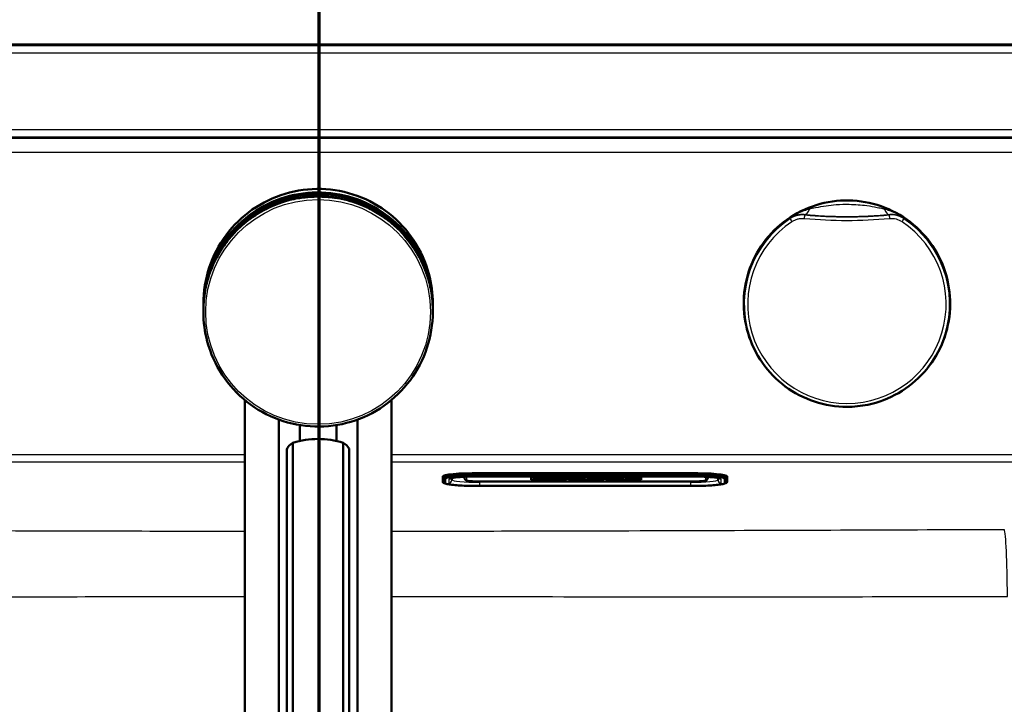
# Model space of a CAD drawing. Header units: millimetres. Extents: x 100 to 2000, y 93 to 3947.
# Tile 17 of 20: x 1005 to 1220, y 3560 to 3709. Entities that reach past the tile are written whole.
import ezdxf

# ---------------------------------------------------------------- set-up
doc = ezdxf.new("R2010")
doc.units = ezdxf.units.MM
doc.header["$LTSCALE"] = 10
for name, color, linetype, lineweight in [('Section View Lines(ISO)', 7, 'Continuous', 70), ('Visible Edges(ISO)', 7, 'Continuous', 50), ('Visible Tangent Edges(ISO)', 7, 'Continuous', 25)]:
    doc.layers.add(name, color=color, linetype=linetype, lineweight=lineweight)

# ---------------------------------------------------------------- blocks, each defined once
blk = doc.blocks.new('2dTransSection1')
at = {"layer": 'Section View Lines(ISO)', "linetype": 'Continuous'}
blk.add_line((107.041, 309.266), (107.041, 394.703), dxfattribs=at)

msp = doc.modelspace()

# ---------------------------------------------------------------- linework, layer by layer
at = {"layer": 'Visible Edges(ISO)'}
for p, q in [((1260.45, 3703.8), (880.38, 3703.8)), ((1045.14, 3647.3), (1045.14, 3646.55)), ((1045.14, 3646.54), (1045.14, 3646.14)), ((1095.14, 3647.3), (1095.14, 3646.55)), ((1095.14, 3646.54), (1095.14, 3646.14)), ((1045.14, 3646.13), (1045.14, 3645.77)), ((1045.14, 3645.75), (1045.14, 3645.5)), ((1095.14, 3646.13), (1095.14, 3645.77)), ((1095.14, 3645.75), (1095.14, 3645.5)), ((1054.14, 3626.29), (1054.14, 3421.39)), ((1086.14, 3626.29), (1086.14, 3421.39)), ((1061.55, 3622.02), (1061.55, 3418.46)), ((1066.14, 3617.36), (1066.14, 3620.82)), ((1074.14, 3617.36), (1074.14, 3620.82)), ((1078.73, 3418.46), (1078.73, 3622.02)), ((1064.66, 3512.12), (1064.66, 3616.97)), ((1075.62, 3512.12), (1075.62, 3616.97)), ((1063.36, 3511.58), (1063.36, 3615.51)), ((1076.92, 3511.58), (1076.92, 3615.51)), ((1151.31, 3610.34), (1105.31, 3610.34)), ((1097.31, 3609.3), (1097.31, 3609.65)), ((1097.31, 3609.3), (1097.31, 3608.43)), ((1097.87, 3608.08), (1097.61, 3608.17)), ((1099.31, 3608.88), (1099.31, 3609.29)), ((1102.06, 3609.56), (1102.06, 3609.27)), ((1105.31, 3609.63), (1151.31, 3609.63)), ((1105.56, 3608.51), (1151.56, 3608.51)), ((1116.56, 3608.88), (1116.56, 3609.54)), ((1116.56, 3609.54), (1124.26, 3609.54)), ((1124.26, 3608.89), (1116.56, 3608.89)), ((1124.26, 3608.88), (1116.56, 3608.88)), ((1120.06, 3609.36), (1117.05, 3609.36)), ((1117.05, 3609.35), (1117.05, 3609.36)), ((1120.06, 3609.35), (1117.05, 3609.35)), ((1117.05, 3609.35), (1117.05, 3609.29)), ((1117.05, 3609.29), (1117.35, 3609.29)), ((1117.35, 3609.14), (1117.05, 3609.14)), ((1117.05, 3609.13), (1117.05, 3609.14)), ((1117.35, 3609.13), (1117.05, 3609.13)), ((1117.05, 3609.13), (1117.05, 3609.07)), ((1117.05, 3609.07), (1118.95, 3609.07)), ((1117.35, 3609.29), (1117.35, 3609.13)), ((1118.67, 3609.24), (1118.67, 3609.29)), ((1118.67, 3609.29), (1119.36, 3609.29)), ((1119.3, 3609.25), (1118.67, 3609.25)), ((1119.3, 3609.24), (1118.67, 3609.24)), ((1118.67, 3609.13), (1118.67, 3609.19)), ((1118.67, 3609.19), (1119.3, 3609.19)), ((1118.95, 3609.14), (1118.67, 3609.14)), ((1118.95, 3609.13), (1118.67, 3609.13)), ((1118.95, 3609.13), (1118.95, 3609.14)), ((1118.95, 3609.07), (1118.95, 3609.13)), ((1119.3, 3609.24), (1119.3, 3609.25)), ((1119.3, 3609.19), (1119.3, 3609.24)), ((1119.36, 3609.29), (1119.36, 3609.27)), ((1119.36, 3609.27), (1120.06, 3609.27)), ((1120.06, 3609.35), (1120.06, 3609.36)), ((1120.06, 3609.27), (1120.06, 3609.35)), ((1122.95, 3609.36), (1120.32, 3609.36)), ((1120.32, 3609.35), (1120.32, 3609.36)), ((1122.95, 3609.35), (1120.32, 3609.35)), ((1120.32, 3609.35), (1120.32, 3609.29)), ((1120.32, 3609.29), (1120.66, 3609.29)), ((1120.66, 3609.14), (1120.32, 3609.14)), ((1120.32, 3609.13), (1120.32, 3609.14)), ((1120.66, 3609.13), (1120.32, 3609.13)), ((1120.32, 3609.13), (1120.32, 3609.07)), ((1120.32, 3609.07), (1122.16, 3609.07)), ((1120.66, 3609.29), (1120.66, 3609.13)), ((1121.87, 3609.29), (1122.24, 3609.29)), ((1121.87, 3609.23), (1121.87, 3609.29)), ((1122.24, 3609.24), (1121.87, 3609.24)), ((1122.24, 3609.23), (1121.87, 3609.23)), ((1121.87, 3609.13), (1121.87, 3609.19)), ((1121.87, 3609.19), (1122.3, 3609.19)), ((1122.16, 3609.14), (1121.87, 3609.14)), ((1122.16, 3609.13), (1121.87, 3609.13)), ((1122.16, 3609.13), (1122.16, 3609.14)), ((1122.16, 3609.07), (1122.16, 3609.13)), ((1122.3, 3609.19), (1122.9, 3609.07)), ((1122.9, 3609.07), (1124.03, 3609.07)), ((1123.73, 3609.13), (1123.34, 3609.21)), ((1123.73, 3609.14), (1123.38, 3609.21)), ((1124.03, 3609.14), (1123.73, 3609.14)), ((1123.73, 3609.13), (1123.73, 3609.14)), ((1124.03, 3609.13), (1123.73, 3609.13)), ((1123.83, 3609.28), (1123.83, 3609.29)), ((1124.03, 3609.13), (1124.03, 3609.14)), ((1124.03, 3609.07), (1124.03, 3609.13)), ((1124.26, 3609.54), (1124.26, 3608.88)), ((1124.72, 3608.88), (1124.72, 3609.54)), ((1124.72, 3609.54), (1132.41, 3609.54)), ((1132.41, 3608.89), (1124.72, 3608.89)), ((1132.41, 3608.88), (1124.72, 3608.88)), ((1125.17, 3609.14), (1124.95, 3609.14)), ((1124.95, 3609.13), (1124.95, 3609.14)), ((1125.17, 3609.13), (1124.95, 3609.13)), ((1124.95, 3609.13), (1124.95, 3609.07)), ((1124.95, 3609.07), (1126.35, 3609.07)), ((1125.71, 3609.29), (1125.17, 3609.14)), ((1125.75, 3609.29), (1125.17, 3609.13)), ((1125.17, 3609.13), (1125.17, 3609.14)), ((1127.85, 3609.36), (1125.49, 3609.36)), ((1125.49, 3609.35), (1125.49, 3609.36)), ((1127.85, 3609.35), (1125.49, 3609.35)), ((1125.49, 3609.35), (1125.49, 3609.29)), ((1125.49, 3609.29), (1125.75, 3609.29)), ((1126.05, 3609.13), (1126.13, 3609.16)), ((1126.35, 3609.13), (1126.05, 3609.13)), ((1126.35, 3609.14), (1126.08, 3609.14)), ((1126.13, 3609.16), (1126.94, 3609.16)), ((1126.27, 3609.2), (1126.55, 3609.3)), ((1126.81, 3609.2), (1126.27, 3609.2)), ((1126.79, 3609.21), (1126.3, 3609.21)), ((1126.35, 3609.13), (1126.35, 3609.14)), ((1126.35, 3609.07), (1126.35, 3609.13)), ((1126.55, 3609.3), (1126.81, 3609.2)), ((1126.99, 3609.14), (1126.69, 3609.14)), ((1126.69, 3609.13), (1126.69, 3609.14)), ((1127.01, 3609.13), (1126.69, 3609.13)), ((1126.69, 3609.13), (1126.69, 3609.07)), ((1126.69, 3609.07), (1128.44, 3609.07)), ((1126.94, 3609.16), (1127.01, 3609.13)), ((1128.15, 3609.13), (1127.59, 3609.29)), ((1127.59, 3609.29), (1127.85, 3609.29)), ((1128.15, 3609.14), (1127.62, 3609.29)), ((1127.85, 3609.35), (1127.85, 3609.36)), ((1127.85, 3609.29), (1127.85, 3609.35)), ((1128.44, 3609.14), (1128.15, 3609.14)), ((1128.15, 3609.13), (1128.15, 3609.14)), ((1128.44, 3609.13), (1128.15, 3609.13)), ((1128.44, 3609.13), (1128.44, 3609.14)), ((1128.44, 3609.07), (1128.44, 3609.13)), ((1130.15, 3609.36), (1128.69, 3609.36)), ((1128.69, 3609.35), (1128.69, 3609.36)), ((1130.15, 3609.35), (1128.69, 3609.35)), ((1128.69, 3609.35), (1128.69, 3609.29)), ((1128.69, 3609.29), (1129, 3609.29)), ((1129, 3609.14), (1128.69, 3609.14)), ((1128.69, 3609.13), (1128.69, 3609.14)), ((1129, 3609.13), (1128.69, 3609.13)), ((1128.69, 3609.13), (1128.69, 3609.07)), ((1128.69, 3609.07), (1129.99, 3609.07)), ((1129, 3609.29), (1129, 3609.13)), ((1129.73, 3609.13), (1129.73, 3609.24)), ((1129.73, 3609.24), (1130.88, 3609.07)), ((1129.99, 3609.14), (1129.73, 3609.14)), ((1129.99, 3609.13), (1129.73, 3609.13)), ((1129.99, 3609.13), (1129.99, 3609.14)), ((1129.99, 3609.07), (1129.99, 3609.13)), ((1131.16, 3609.21), (1130.15, 3609.36)), ((1130.15, 3609.35), (1130.15, 3609.36)), ((1131.16, 3609.2), (1130.15, 3609.35)), ((1130.88, 3609.07), (1131.83, 3609.07)), ((1132.18, 3609.36), (1130.9, 3609.36)), ((1130.9, 3609.35), (1130.9, 3609.36)), ((1132.18, 3609.35), (1130.9, 3609.35)), ((1130.9, 3609.35), (1130.9, 3609.29)), ((1130.9, 3609.29), (1131.16, 3609.29)), ((1131.16, 3609.29), (1131.16, 3609.2)), ((1131.83, 3609.29), (1132.18, 3609.29)), ((1131.83, 3609.07), (1131.83, 3609.29)), ((1132.18, 3609.35), (1132.18, 3609.36)), ((1132.18, 3609.29), (1132.18, 3609.35)), ((1132.41, 3609.54), (1132.41, 3608.88)), ((1132.87, 3608.88), (1132.87, 3609.54)), ((1132.87, 3609.54), (1140.56, 3609.54)), ((1140.56, 3608.89), (1132.87, 3608.89)), ((1140.56, 3608.88), (1132.87, 3608.88)), ((1134.87, 3609.36), (1133.1, 3609.36)), ((1133.1, 3609.35), (1133.1, 3609.36)), ((1134.87, 3609.35), (1133.1, 3609.35)), ((1133.1, 3609.35), (1133.1, 3609.29)), ((1133.1, 3609.29), (1133.43, 3609.29)), ((1133.43, 3609.14), (1133.1, 3609.14)), ((1133.1, 3609.13), (1133.1, 3609.14)), ((1133.43, 3609.13), (1133.1, 3609.13)), ((1133.1, 3609.13), (1133.1, 3609.07)), ((1133.1, 3609.07), (1134.87, 3609.07)), ((1133.43, 3609.29), (1133.43, 3609.13)), ((1135.21, 3609.29), (1134.63, 3609.24)), ((1135.32, 3609.29), (1134.63, 3609.23)), ((1134.63, 3609.23), (1134.63, 3609.29)), ((1134.63, 3609.29), (1134.87, 3609.29)), ((1134.63, 3609.13), (1134.63, 3609.2)), ((1134.63, 3609.2), (1135.32, 3609.13)), ((1134.87, 3609.14), (1134.63, 3609.14)), ((1134.87, 3609.13), (1134.63, 3609.13)), ((1134.87, 3609.35), (1134.87, 3609.36)), ((1134.87, 3609.29), (1134.87, 3609.35)), ((1134.87, 3609.13), (1134.87, 3609.14)), ((1134.87, 3609.07), (1134.87, 3609.13)), ((1136.62, 3609.36), (1135.12, 3609.36)), ((1135.12, 3609.35), (1135.12, 3609.36)), ((1136.62, 3609.35), (1135.12, 3609.35)), ((1135.12, 3609.35), (1135.12, 3609.29)), ((1135.12, 3609.29), (1135.32, 3609.29)), ((1135.22, 3609.14), (1135.12, 3609.14)), ((1135.12, 3609.13), (1135.12, 3609.14)), ((1135.32, 3609.13), (1135.12, 3609.13)), ((1135.12, 3609.13), (1135.12, 3609.07)), ((1135.12, 3609.07), (1136.83, 3609.07)), ((1135.66, 3609.23), (1136.35, 3609.29)), ((1136.62, 3609.13), (1135.66, 3609.23)), ((1136.62, 3609.14), (1135.71, 3609.24)), ((1136.35, 3609.29), (1136.62, 3609.29)), ((1136.62, 3609.35), (1136.62, 3609.36)), ((1136.62, 3609.29), (1136.62, 3609.35)), ((1136.83, 3609.14), (1136.62, 3609.14)), ((1136.62, 3609.13), (1136.62, 3609.14)), ((1136.83, 3609.13), (1136.62, 3609.13)), ((1136.83, 3609.13), (1136.83, 3609.14)), ((1136.83, 3609.07), (1136.83, 3609.13)), ((1140.07, 3609.36), (1137.11, 3609.36)), ((1137.11, 3609.35), (1137.11, 3609.36)), ((1140.07, 3609.35), (1137.11, 3609.35)), ((1137.11, 3609.35), (1137.11, 3609.29)), ((1137.11, 3609.29), (1137.42, 3609.29)), ((1137.42, 3609.14), (1137.11, 3609.14)), ((1137.11, 3609.13), (1137.11, 3609.14)), ((1137.42, 3609.13), (1137.11, 3609.13)), ((1137.11, 3609.13), (1137.11, 3609.07)), ((1137.11, 3609.07), (1140.07, 3609.07)), ((1137.42, 3609.29), (1137.42, 3609.13)), ((1138.68, 3609.24), (1138.68, 3609.29)), ((1138.68, 3609.29), (1139.37, 3609.29)), ((1139.31, 3609.25), (1138.68, 3609.25)), ((1139.31, 3609.24), (1138.68, 3609.24)), ((1138.68, 3609.13), (1138.68, 3609.19)), ((1138.68, 3609.19), (1139.31, 3609.19)), ((1139.37, 3609.14), (1138.68, 3609.14)), ((1139.37, 3609.13), (1138.68, 3609.13)), ((1139.31, 3609.24), (1139.31, 3609.25)), ((1139.31, 3609.19), (1139.31, 3609.24)), ((1139.37, 3609.29), (1139.37, 3609.27)), ((1139.37, 3609.27), (1140.07, 3609.27)), ((1140.07, 3609.17), (1139.37, 3609.17)), ((1139.37, 3609.16), (1139.37, 3609.17)), ((1140.07, 3609.16), (1139.37, 3609.16)), ((1139.37, 3609.16), (1139.37, 3609.13)), ((1140.07, 3609.35), (1140.07, 3609.36)), ((1140.07, 3609.27), (1140.07, 3609.35)), ((1140.07, 3609.16), (1140.07, 3609.17)), ((1140.07, 3609.07), (1140.07, 3609.16)), ((1140.56, 3609.54), (1140.56, 3608.88)), ((1155.06, 3609.27), (1155.06, 3609.53)), ((1157.31, 3609.29), (1157.31, 3608.88)), ((1158.75, 3608.08), (1159.02, 3608.17)), ((1159.31, 3609.3), (1159.31, 3609.65)), ((1159.31, 3608.43), (1159.31, 3609.3)), ((1105.31, 3607.54), (1151.31, 3607.54))]:
    msp.add_line(p, q, dxfattribs=at)
for centre, major_axis, ratio, start_param, end_param in [((1070.14, 3600.36), (-18, 0), 0.968148, 4.712389, 5.021582), ((1070.14, 3600.36), (-18, 0), 0.968148, 4.403196, 4.712389), ((1105.31, 3609.65), (-8, 0), 0.087156, 4.712389, 6.283185), ((1151.31, 3609.65), (8, 0), 0.087156, 0, 1.570796), ((1122.24, 3609.26), (0.366, 0), 0.087156, 4.712389, 7.853982), ((1122.24, 3609.27), (0.366, 0), 0.087156, 4.712389, 6.12646), ((1122.95, 3609.29), (0.874, 0), 0.087156, 0, 1.570796), ((1122.95, 3609.28), (0.874, 0), 0.087156, 5.16581, 7.853982)]:
    msp.add_ellipse(centre, major_axis=major_axis, ratio=ratio, start_param=start_param, end_param=end_param, dxfattribs=at)
for points, knots in [([(1045.14, 3647.3), (1045.14, 3649.96), (1045.57, 3652.63), (1047.25, 3657.69), (1048.49, 3660.09), (1051.68, 3664.36), (1053.62, 3666.25), (1057.99, 3669.3), (1060.42, 3670.48), (1065.53, 3672.01), (1068.2, 3672.36), (1073.53, 3672.21), (1076.19, 3671.7), (1081.2, 3669.87), (1083.56, 3668.56), (1087.74, 3665.25), (1089.56, 3663.26), (1092.49, 3658.8), (1093.6, 3656.34), (1094.85, 3651.65), (1095.14, 3649.48), (1095.14, 3647.3)], [0, 0, 0, 0, 0.32, 0.32, 0.639999, 0.639999, 0.959999, 0.959999, 1.279999, 1.279999, 1.6, 1.6, 1.92, 1.92, 2.24, 2.24, 2.560001, 2.560001, 2.88, 2.88, 3.141593, 3.141593, 3.141593, 3.141593]), ([(1045.14, 3646.54), (1045.14, 3649.2), (1045.57, 3651.87), (1047.25, 3656.93), (1048.49, 3659.33), (1051.68, 3663.6), (1053.62, 3665.49), (1057.99, 3668.54), (1060.42, 3669.72), (1065.53, 3671.25), (1068.2, 3671.6), (1073.53, 3671.45), (1076.19, 3670.94), (1081.2, 3669.11), (1083.56, 3667.8), (1087.74, 3664.49), (1089.56, 3662.5), (1092.49, 3658.04), (1093.6, 3655.58), (1094.85, 3650.9), (1095.14, 3648.72), (1095.14, 3646.54)], [0, 0, 0, 0, 0.32, 0.32, 0.639999, 0.639999, 0.959999, 0.959999, 1.279999, 1.279999, 1.6, 1.6, 1.92, 1.92, 2.24, 2.24, 2.560001, 2.560001, 2.88, 2.88, 3.141593, 3.141593, 3.141593, 3.141593]), ([(1045.14, 3646.13), (1045.14, 3648.79), (1045.57, 3651.46), (1047.25, 3656.52), (1048.49, 3658.92), (1051.68, 3663.19), (1053.62, 3665.08), (1057.99, 3668.13), (1060.42, 3669.31), (1065.53, 3670.84), (1068.2, 3671.19), (1073.53, 3671.04), (1076.19, 3670.53), (1081.2, 3668.7), (1083.56, 3667.39), (1087.74, 3664.08), (1089.56, 3662.09), (1092.49, 3657.63), (1093.6, 3655.17), (1094.85, 3650.49), (1095.14, 3648.31), (1095.14, 3646.13)], [0, 0, 0, 0, 0.32, 0.32, 0.639999, 0.639999, 0.959999, 0.959999, 1.279999, 1.279999, 1.6, 1.6, 1.92, 1.92, 2.24, 2.24, 2.560001, 2.560001, 2.88, 2.88, 3.141593, 3.141593, 3.141593, 3.141593]), ([(1065.71, 3670.26), (1065.13, 3670.15), (1064.57, 3670.03), (1063.44, 3669.75), (1062.88, 3669.59), (1061.78, 3669.22), (1061.24, 3669.03), (1060.16, 3668.59), (1059.63, 3668.35), (1058.59, 3667.84), (1058.08, 3667.57), (1057.08, 3666.99), (1056.59, 3666.68), (1055.62, 3666.03), (1055.16, 3665.69), (1054.24, 3664.98), (1053.8, 3664.6), (1052.94, 3663.83), (1052.52, 3663.43), (1051.72, 3662.59), (1051.33, 3662.16), (1050.59, 3661.28), (1050.23, 3660.82), (1049.55, 3659.88), (1049.22, 3659.4), (1048.61, 3658.42), (1048.32, 3657.92), (1047.78, 3656.9), (1047.52, 3656.38), (1047.05, 3655.32), (1046.84, 3654.79), (1046.44, 3653.7), (1046.26, 3653.15), (1045.94, 3652.04), (1045.8, 3651.48), (1045.5, 3650.07), (1045.37, 3649.21), (1045.18, 3647.48), (1045.14, 3646.62), (1045.14, 3645.75)], [0.178291, 0.178291, 0.178291, 0.178291, 0.247916, 0.247916, 0.317541, 0.317541, 0.387167, 0.387167, 0.456792, 0.456792, 0.526417, 0.526417, 0.596043, 0.596043, 0.665668, 0.665668, 0.735293, 0.735293, 0.804918, 0.804918, 0.874544, 0.874544, 0.944169, 0.944169, 1.013794, 1.013794, 1.083419, 1.083419, 1.153045, 1.153045, 1.22267, 1.22267, 1.292295, 1.292295, 1.361921, 1.361921, 1.466358, 1.466358, 1.570796, 1.570796, 1.570796, 1.570796]), ([(1065.7, 3670.25), (1065.7, 3670.25), (1065.7, 3670.25), (1065.71, 3670.26), (1065.71, 3670.26), (1065.72, 3670.26)], [-0.00032733, -0.00032733, -0.00032733, -0.00032733, 0, 0, 0.001888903, 0.001888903, 0.001888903, 0.001888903]), ([(1074.61, 3670.25), (1074.52, 3670.26), (1074.37, 3670.29), (1074.05, 3670.33), (1073.92, 3670.35), (1073.63, 3670.39), (1073.46, 3670.41), (1073.11, 3670.45), (1072.92, 3670.48), (1072.51, 3670.52), (1072.29, 3670.53), (1071.84, 3670.57), (1071.61, 3670.58), (1071.14, 3670.6), (1070.89, 3670.61), (1070.4, 3670.62), (1070.16, 3670.62), (1069.67, 3670.62), (1069.42, 3670.61), (1068.95, 3670.6), (1068.71, 3670.58), (1068.25, 3670.55), (1068.03, 3670.54), (1067.61, 3670.5), (1067.41, 3670.48), (1067.03, 3670.44), (1066.85, 3670.42), (1066.53, 3670.38), (1066.39, 3670.36), (1066.14, 3670.32), (1066.03, 3670.3), (1065.84, 3670.28), (1065.77, 3670.26), (1065.72, 3670.26)], [2.222511, 2.222511, 2.222511, 2.222511, 2.343462, 2.343462, 2.413588, 2.413588, 2.484759, 2.484759, 2.556728, 2.556728, 2.629163, 2.629163, 2.701172, 2.701172, 2.773548, 2.773548, 2.845733, 2.845733, 2.917865, 2.917865, 2.990119, 2.990119, 3.062511, 3.062511, 3.134867, 3.134867, 3.207277, 3.207277, 3.27882, 3.27882, 3.349376, 3.349376, 3.42066, 3.42066, 3.42066, 3.42066]), ([(1074.62, 3670.25), (1074.62, 3670.25), (1074.62, 3670.25), (1074.62, 3670.25), (1074.61, 3670.25), (1074.61, 3670.25)], [-0.000390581, -0.000390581, -0.000390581, -0.000390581, 0, 0, 0.001832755, 0.001832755, 0.001832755, 0.001832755]), ([(1095.14, 3645.75), (1095.14, 3646.33), (1095.12, 3646.9), (1095.04, 3648.06), (1094.98, 3648.63), (1094.82, 3649.77), (1094.72, 3650.34), (1094.48, 3651.47), (1094.34, 3652.03), (1094.02, 3653.14), (1093.84, 3653.69), (1093.45, 3654.78), (1093.23, 3655.31), (1092.76, 3656.37), (1092.51, 3656.89), (1091.96, 3657.91), (1091.68, 3658.41), (1091.06, 3659.39), (1090.74, 3659.87), (1090.06, 3660.8), (1089.71, 3661.26), (1088.96, 3662.14), (1088.58, 3662.57), (1087.77, 3663.41), (1087.36, 3663.81), (1086.5, 3664.59), (1086.06, 3664.96), (1085.15, 3665.67), (1084.68, 3666.01), (1083.72, 3666.66), (1083.23, 3666.97), (1082.23, 3667.55), (1081.72, 3667.82), (1080.68, 3668.34), (1080.15, 3668.57), (1078.81, 3669.12), (1077.99, 3669.41), (1076.32, 3669.89), (1075.47, 3670.09), (1074.62, 3670.25)], [-1.570796, -1.570796, -1.570796, -1.570796, -1.501268, -1.501268, -1.43174, -1.43174, -1.362212, -1.362212, -1.292684, -1.292684, -1.223156, -1.223156, -1.153628, -1.153628, -1.0841, -1.0841, -1.014572, -1.014572, -0.945044, -0.945044, -0.875516, -0.875516, -0.805988, -0.805988, -0.73646, -0.73646, -0.666932, -0.666932, -0.597404, -0.597404, -0.527877, -0.527877, -0.458349, -0.458349, -0.388821, -0.388821, -0.284529, -0.284529, -0.180237, -0.180237, -0.180237, -0.180237]), ([(1185.41, 3624.8), (1183.01, 3624.8), (1180.61, 3625.19), (1176.06, 3626.7), (1173.9, 3627.82), (1170.05, 3630.69), (1168.36, 3632.43), (1165.61, 3636.36), (1164.55, 3638.55), (1163.17, 3643.15), (1162.85, 3645.56), (1162.99, 3650.35), (1163.45, 3652.74), (1165.09, 3657.25), (1166.28, 3659.37), (1169.26, 3663.14), (1171.05, 3664.78), (1175.06, 3667.42), (1177.28, 3668.41), (1181.91, 3669.65), (1184.33, 3669.9), (1189.12, 3669.62), (1191.5, 3669.09), (1195.96, 3667.32), (1198.04, 3666.07), (1201.72, 3662.99), (1203.31, 3661.15), (1205.83, 3657.06), (1206.76, 3654.82), (1207.86, 3650.14), (1208.04, 3647.72), (1207.62, 3642.94), (1207.02, 3640.58), (1205.12, 3636.18), (1203.81, 3634.13), (1200.62, 3630.54), (1198.73, 3629.01), (1194.58, 3626.61), (1192.3, 3625.75), (1188.46, 3624.96), (1186.94, 3624.8), (1185.41, 3624.8)], [0, 0, 0, 0, 0.32, 0.32, 0.64, 0.64, 0.96, 0.96, 1.28, 1.28, 1.6, 1.6, 1.92, 1.92, 2.24, 2.24, 2.56, 2.56, 2.88, 2.88, 3.2, 3.2, 3.52, 3.52, 3.84, 3.84, 4.16, 4.16, 4.48, 4.48, 4.8, 4.8, 5.12, 5.12, 5.44, 5.44, 5.76, 5.76, 6.08, 6.08, 6.283185, 6.283185, 6.283185, 6.283185]), ([(1095.14, 3645.5), (1095.14, 3642.83), (1094.71, 3640.17), (1093.03, 3635.1), (1091.78, 3632.71), (1088.6, 3628.43), (1086.66, 3626.55), (1082.29, 3623.49), (1079.86, 3622.31), (1074.75, 3620.78), (1072.07, 3620.43), (1066.74, 3620.59), (1064.09, 3621.1), (1059.08, 3622.92), (1056.72, 3624.24), (1052.54, 3627.54), (1050.71, 3629.54), (1047.78, 3633.99), (1046.68, 3636.46), (1045.43, 3641.14), (1045.14, 3643.32), (1045.14, 3645.5)], [3.141593, 3.141593, 3.141593, 3.141593, 3.461592, 3.461592, 3.781592, 3.781592, 4.101592, 4.101592, 4.421592, 4.421592, 4.741592, 4.741592, 5.061593, 5.061593, 5.381593, 5.381593, 5.701593, 5.701593, 6.021593, 6.021593, 6.283185, 6.283185, 6.283185, 6.283185]), ([(1064.66, 3616.97), (1064.35, 3616.76), (1064.08, 3616.55), (1063.53, 3616.02), (1063.36, 3615.72), (1063.36, 3615.51)], [1.6537755, 1.6537755, 1.6537755, 1.6537755, 1.8077807, 1.8077807, 2.0661504, 2.0661504, 2.0661504, 2.0661504]), ([(1076.92, 3615.51), (1076.92, 3615.72), (1076.75, 3616.02), (1076.19, 3616.55), (1075.93, 3616.76), (1075.62, 3616.97)], [0, 0, 0, 0, 0.2583698, 0.2583698, 0.412375, 0.412375, 0.412375, 0.412375]), ([(1097.61, 3608.17), (1097.58, 3608.18), (1097.55, 3608.19), (1097.49, 3608.22), (1097.47, 3608.23), (1097.42, 3608.26), (1097.4, 3608.27), (1097.37, 3608.3), (1097.35, 3608.32), (1097.32, 3608.37), (1097.31, 3608.4), (1097.31, 3608.43)], [6.0404351, 6.0404351, 6.0404351, 6.0404351, 6.0889851, 6.0889851, 6.1375352, 6.1375352, 6.1860852, 6.1860852, 6.2346353, 6.2346353, 6.2831853, 6.2831853, 6.2831853, 6.2831853]), ([(1097.87, 3608.08), (1098.14, 3607.98), (1098.41, 3607.93), (1099.11, 3607.82), (1099.52, 3607.77), (1100.46, 3607.69), (1100.98, 3607.65), (1102.12, 3607.6), (1102.73, 3607.57), (1104, 3607.54), (1104.66, 3607.54), (1105.31, 3607.54)], [0.24275, 0.24275, 0.24275, 0.24275, 0.508359, 0.508359, 0.773969, 0.773969, 1.039578, 1.039578, 1.305187, 1.305187, 1.570796, 1.570796, 1.570796, 1.570796]), ([(1099.02, 3609.22), (1099.02, 3609.22), (1099.05, 3609.23), (1099.19, 3609.27), (1099.35, 3609.3), (1099.83, 3609.38), (1100.2, 3609.42), (1101.11, 3609.5), (1101.66, 3609.54), (1102.88, 3609.59), (1103.55, 3609.61), (1104.59, 3609.63), (1104.95, 3609.63), (1105.31, 3609.63)], [6.474844, 6.474844, 6.474844, 6.474844, 6.582695, 6.582695, 6.786536, 6.786536, 7.068369, 7.068369, 7.376647, 7.376647, 7.690807, 7.690807, 7.853982, 7.853982, 7.853982, 7.853982]), ([(1102.06, 3609.27), (1102.06, 3609.21), (1102.08, 3609.15), (1102.11, 3609.04), (1102.14, 3608.99), (1102.2, 3608.91), (1102.24, 3608.88), (1102.31, 3608.82), (1102.35, 3608.8), (1102.45, 3608.75), (1102.51, 3608.73), (1102.71, 3608.67), (1102.86, 3608.65), (1103.25, 3608.6), (1103.48, 3608.58), (1104, 3608.55), (1104.29, 3608.53), (1104.9, 3608.52), (1105.21, 3608.51), (1105.54, 3608.51), (1105.55, 3608.51), (1105.56, 3608.51)], [3.141593, 3.141593, 3.141593, 3.141593, 3.172752, 3.172752, 3.207039, 3.207039, 3.249904, 3.249904, 3.311669, 3.311669, 3.445472, 3.445472, 3.759632, 3.759632, 4.073791, 4.073791, 4.38795, 4.38795, 4.70211, 4.70211, 4.712389, 4.712389, 4.712389, 4.712389]), ([(1151.31, 3609.63), (1152.01, 3609.63), (1152.7, 3609.62), (1154.02, 3609.58), (1154.65, 3609.56), (1155.76, 3609.49), (1156.25, 3609.44), (1157.02, 3609.35), (1157.31, 3609.3), (1157.54, 3609.24), (1157.58, 3609.23), (1157.6, 3609.22), (1157.6, 3609.22), (1157.6, 3609.22)], [1.570796, 1.570796, 1.570796, 1.570796, 1.884956, 1.884956, 2.199115, 2.199115, 2.511936, 2.511936, 2.810616, 2.810616, 2.922053, 2.922053, 2.949934, 2.949934, 2.949934, 2.949934]), ([(1151.31, 3607.54), (1151.97, 3607.54), (1152.63, 3607.54), (1153.89, 3607.57), (1154.51, 3607.6), (1155.64, 3607.65), (1156.17, 3607.69), (1157.11, 3607.77), (1157.52, 3607.82), (1158.21, 3607.93), (1158.49, 3607.98), (1158.75, 3608.08)], [1.570796, 1.570796, 1.570796, 1.570796, 1.836406, 1.836406, 2.102015, 2.102015, 2.367624, 2.367624, 2.633233, 2.633233, 2.898842, 2.898842, 2.898842, 2.898842]), ([(1151.56, 3608.51), (1151.88, 3608.51), (1152.2, 3608.52), (1152.81, 3608.53), (1153.1, 3608.55), (1153.62, 3608.58), (1153.85, 3608.6), (1154.25, 3608.65), (1154.41, 3608.67), (1154.62, 3608.73), (1154.68, 3608.75), (1154.8, 3608.81), (1154.83, 3608.83), (1154.92, 3608.9), (1154.97, 3608.95), (1155.03, 3609.09), (1155.06, 3609.16), (1155.06, 3609.25), (1155.06, 3609.26), (1155.06, 3609.27)], [4.712389, 4.712389, 4.712389, 4.712389, 5.026548, 5.026548, 5.340708, 5.340708, 5.654867, 5.654867, 5.969026, 5.969026, 6.126106, 6.126106, 6.181859, 6.181859, 6.239483, 6.239483, 6.276452, 6.276452, 6.283185, 6.283185, 6.283185, 6.283185]), ([(1159.31, 3608.43), (1159.31, 3608.4), (1159.3, 3608.37), (1159.28, 3608.32), (1159.26, 3608.3), (1159.22, 3608.27), (1159.2, 3608.26), (1159.16, 3608.23), (1159.13, 3608.22), (1159.08, 3608.19), (1159.05, 3608.18), (1159.02, 3608.17)], [3.1415927, 3.1415927, 3.1415927, 3.1415927, 3.1901427, 3.1901427, 3.2386927, 3.2386927, 3.2872428, 3.2872428, 3.3357928, 3.3357928, 3.3843429, 3.3843429, 3.3843429, 3.3843429])]:
    msp.add_open_spline(points, degree=3, knots=knots, dxfattribs=at)
for points in [[(1045.14, 3646.54), (1045.14, 3646.54), (1045.14, 3646.55), (1045.14, 3646.55)], [(1095.14, 3646.55), (1095.14, 3646.55), (1095.14, 3646.54), (1095.14, 3646.54)], [(1045.14, 3646.13), (1045.14, 3646.13), (1045.14, 3646.14), (1045.14, 3646.14)], [(1045.14, 3645.75), (1045.14, 3645.76), (1045.14, 3645.76), (1045.14, 3645.77)], [(1095.14, 3646.14), (1095.14, 3646.14), (1095.14, 3646.13), (1095.14, 3646.13)], [(1095.14, 3645.77), (1095.14, 3645.76), (1095.14, 3645.76), (1095.14, 3645.75)]]:
    msp.add_open_spline(points, degree=3, dxfattribs=at)
at = {"layer": 'Visible Tangent Edges(ISO)'}
for p, q in [((1260.13, 3703.47), (880.7, 3703.47)), ((880.7, 3701.98), (1260.13, 3701.98)), ((1235.37, 3685.17), (905.46, 3685.17)), ((905.46, 3683.68), (1235.37, 3683.68)), ((1234.94, 3683.25), (905.89, 3683.25)), ((905.89, 3680.28), (1234.94, 3680.28)), ((1054.14, 3614.32), (906.3, 3614.32)), ((1234.53, 3614.32), (1086.14, 3614.32)), ((906.3, 3612.84), (1054.14, 3612.84)), ((1086.14, 3612.84), (1234.53, 3612.84)), ((1105.31, 3610), (1105.31, 3610.34)), ((1105.31, 3610), (1105.31, 3609.9)), ((1151.31, 3610), (1105.31, 3610)), ((1105.31, 3609.9), (1151.31, 3609.9)), ((1105.31, 3609.78), (1105.31, 3609.9)), ((1151.31, 3609.78), (1105.31, 3609.78)), ((1105.31, 3609.78), (1105.31, 3609.69)), ((1151.31, 3610), (1151.31, 3610.34)), ((1151.31, 3610), (1151.31, 3609.9)), ((1151.31, 3609.9), (1151.31, 3609.78)), ((1151.31, 3609.78), (1151.31, 3609.69)), ((1097.38, 3608.34), (1097.38, 3609.21)), ((1097.38, 3609.21), (1097.65, 3609.11)), ((1097.38, 3608.34), (1097.65, 3608.24)), ((1097.65, 3609.11), (1097.65, 3608.24)), ((1097.99, 3608.18), (1097.99, 3609.05)), ((1098.61, 3609.05), (1098.61, 3608.18)), ((1102.56, 3608.78), (1102.56, 3609.58)), ((1105.31, 3609.69), (1151.31, 3609.69)), ((1151.31, 3609.63), (1105.31, 3609.63)), ((1105.31, 3609.63), (1105.31, 3609.63)), ((1105.31, 3608.35), (1105.31, 3608.51)), ((1105.31, 3608.35), (1105.31, 3607.59)), ((1151.31, 3608.35), (1105.31, 3608.35)), ((1105.31, 3607.59), (1151.31, 3607.59)), ((1105.56, 3608.51), (1105.56, 3608.51)), ((1151.56, 3608.51), (1105.56, 3608.51)), ((1122.24, 3609.23), (1122.24, 3609.24)), ((1122.95, 3609.35), (1122.95, 3609.36)), ((1151.31, 3609.63), (1151.31, 3609.63)), ((1151.31, 3608.35), (1151.31, 3608.51)), ((1151.31, 3608.35), (1151.31, 3607.59)), ((1151.56, 3608.51), (1151.56, 3608.51)), ((1154.56, 3609.56), (1154.56, 3608.78)), ((1158.01, 3608.18), (1158.01, 3609.05)), ((1158.64, 3609.05), (1158.64, 3608.18)), ((1159.25, 3609.21), (1158.98, 3609.11)), ((1158.98, 3608.24), (1158.98, 3609.11)), ((1159.25, 3608.34), (1158.98, 3608.24)), ((1159.25, 3609.21), (1159.25, 3608.34)), ((1105.31, 3607.54), (1105.31, 3607.54)), ((1151.31, 3607.54), (1105.31, 3607.54)), ((1151.31, 3607.54), (1151.31, 3607.54))]:
    msp.add_line(p, q, dxfattribs=at)
for centre, major_axis, ratio, start_param, end_param in [((1070.14, 3647.3), (-25, 0), 0.999962, 3.141593, 6.283185), ((1070.14, 3646.54), (-25, 0), 0.999962, 3.141593, 6.283185), ((1070.14, 3646.55), (25, 0), 0.999962, 0, 3.141593), ((1070.14, 3646.14), (25, 0), 0.999962, 0, 3.141593), ((1070.14, 3646.13), (-25, 0), 0.999962, 3.141593, 6.283185), ((1070.14, 3645.77), (25, 0), 0.999962, 0, 3.141593), ((1070.14, 3645.5), (25, 0), 0.999962, 0, 3.141593), ((1070.14, 3645.75), (25, 0), 0.995974, 1.749212, 3.141593), ((1070.14, 3645.75), (25, 0), 0.995974, 0, 1.390435), ((1185.41, 3647.27), (-22.47, 0), 0.999962, 4.125209, 5.299569), ((1176.48, 3669.73), (-0.3, -2.99), 0.390109, 0.018915, 0.929427), ((1194.35, 3669.73), (0.3, -2.99), 0.390109, 5.353759, 6.26427), ((1185.41, 3647.18), (-22.38, 0), 0.999962, 5.301385, 10.406578), ((1173.4, 3665.16), (-0.417, 0.624), 0.004848, 0.015983, 1.578053), ((1176.15, 3665.86), (0.069, 0.747), 0.000802, 4.703699, 6.265769), ((1185.41, 3766.17), (100.74, 0), 0.999962, 4.620299, 4.804479), ((1185.41, 3766.18), (-99.99, 0), 0.999962, 1.478707, 1.662886), ((1194.68, 3665.86), (-0.069, 0.747), 0.000802, 0.017416, 1.579486), ((1197.43, 3665.16), (0.417, 0.624), 0.004848, 4.705133, 6.267202), ((1185.41, 3647.17), (21.63, 0), 0.999962, 2.159793, 7.264985), ((1105.31, 3609.3), (-8, 0), 0.087156, 4.712389, 6.283185), ((1105.31, 3609.21), (-7.93, 0), 0.087156, 4.712389, 6.283185), ((1105.31, 3609.11), (-7.67, 0), 0.087156, 4.712389, 6.283185), ((1151.31, 3609.3), (8, 0), 0.087156, 0, 1.570796), ((1151.31, 3609.21), (7.93, 0), 0.087156, 0, 1.570796), ((1151.31, 3609.11), (7.67, 0), 0.087156, 0, 1.570796), ((1097.41, 3609.3), (-0.1, 0), 0.996195, 0, 1.22173), ((1097.41, 3608.43), (-0.1, 0), 0.996195, 0, 1.22173), ((1105.31, 3608.34), (-7.93, 0), 0.087156, 0, 0.24275), ((1097.99, 3610.05), (-1, 0), 0.996195, 1.22173, 1.570796), ((1097.99, 3609.17), (1, 0), 0.996195, 4.363323, 4.712389), ((1105.31, 3608.24), (-7.67, 0), 0.087156, 0, 0.24275), ((1105.31, 3609.05), (-7.32, 0), 0.087156, 4.712389, 6.283185), ((1105.31, 3608.18), (-7.32, 0), 0.087156, 0, 1.570796), ((1105.31, 3609.05), (-6.7, 0), 0.087156, 4.712389, 6.283185), ((1098.61, 3609.75), (-0.7, 0), 0.996195, 1.570796, 2.337638), ((1098.61, 3608.88), (0.7, 0), 0.996195, 4.712389, 6.283185), ((1105.31, 3608.18), (-6.7, 0), 0.087156, 0, 1.570796), ((1105.31, 3608.88), (-6, 0), 0.087156, 0, 1.570796), ((1102.56, 3609.27), (-0.5, 0), 0.996195, 0, 1.570796), ((1105.56, 3608.78), (-3, 0), 0.087156, 0, 1.570796), ((1151.31, 3609.05), (7.32, 0), 0.087156, 0, 1.570796), ((1151.31, 3609.05), (6.7, 0), 0.087156, 0, 1.570796), ((1151.31, 3608.88), (6, 0), 0.087156, 4.712389, 6.283185), ((1151.31, 3608.18), (7.32, 0), 0.087156, 4.712389, 6.283185), ((1151.31, 3608.18), (6.7, 0), 0.087156, 4.712389, 6.283185), ((1151.56, 3608.78), (3, 0), 0.087156, 4.712389, 6.283185), ((1154.56, 3609.27), (0.5, 0), 0.996195, 4.712389, 6.283185), ((1158.01, 3608.88), (-0.7, 0), 0.996195, 0, 1.570796), ((1158.01, 3609.75), (-0.7, 0), 0.996195, 0.803954, 1.570796), ((1158.64, 3610.05), (1, 0), 0.996195, 4.712389, 5.061455), ((1158.64, 3609.17), (-1, 0), 0.996195, 1.570796, 1.919862), ((1151.31, 3608.24), (7.67, 0), 0.087156, 6.040435, 6.283185), ((1151.31, 3608.34), (7.93, 0), 0.087156, 6.040435, 6.283185), ((1159.21, 3609.3), (0.0939, 0.0343), 0.997084, 4.712389, 5.934119), ((1159.21, 3608.43), (0.0939, 0.0343), 0.997084, 4.712389, 5.934119), ((1219.71, 3583.08), (-0.06, 15), 0.045511, 4.738261, 6.195828)]:
    msp.add_ellipse(centre, major_axis=major_axis, ratio=ratio, start_param=start_param, end_param=end_param, dxfattribs=at)
for centre, major_axis in [((1070.14, 3645.49), (-24.5, 0)), ((1185.41, 3647.3), (22.5, 0))]:
    msp.add_ellipse(centre, major_axis=major_axis, ratio=0.999962, dxfattribs=at)
for points, knots in [([(1065.7, 3670.25), (1065.91, 3670.28), (1066.36, 3670.36), (1066.99, 3670.43), (1067.51, 3670.49), (1068.15, 3670.56), (1068.84, 3670.59), (1069.27, 3670.61), (1069.72, 3670.62), (1070.17, 3670.62), (1070.95, 3670.62), (1071.73, 3670.58), (1072.41, 3670.52), (1073.51, 3670.43), (1074.33, 3670.29), (1074.62, 3670.25)], [-3.419381, -3.419381, -3.419381, -3.419381, -3.164367, -3.164367, -3.164367, -2.952836, -2.952836, -2.952836, -2.820628, -2.820628, -2.820628, -2.591481, -2.591481, -2.591481, -2.223795, -2.223795, -2.223795, -2.223795]), ([(1177.23, 3667.85), (1176.86, 3667.76), (1176.48, 3667.65), (1175.74, 3667.39), (1175.38, 3667.25), (1175.02, 3667.1), (1174.66, 3666.94), (1174.31, 3666.77), (1173.63, 3666.39), (1173.29, 3666.19), (1172.97, 3665.97)], [-0.612433, -0.612433, -0.612433, -0.612433, -0.4589028, -0.4589028, -0.3053726, -0.3053726, -0.3053726, -0.1518424, -0.1518424, 0.0016878, 0.0016878, 0.0016878, 0.0016878]), ([(1193.59, 3667.85), (1193.49, 3667.87), (1193.38, 3667.9), (1192.87, 3668.02), (1192.44, 3668.11), (1191.28, 3668.35), (1190.52, 3668.48), (1188.5, 3668.75), (1187.22, 3668.85), (1184.97, 3668.89), (1184.01, 3668.86), (1182.33, 3668.74), (1181.6, 3668.65), (1180.07, 3668.44), (1179.28, 3668.3), (1178.08, 3668.05), (1177.64, 3667.95), (1177.23, 3667.85)], [-7.04204, -7.04204, -7.04204, -7.04204, -6.998682, -6.998682, -6.842905, -6.842905, -6.586031, -6.586031, -6.189997, -6.189997, -5.897579, -5.897579, -5.665914, -5.665914, -5.399465, -5.399465, -5.232935, -5.232935, -5.232935, -5.232935]), ([(1197.86, 3665.97), (1197.54, 3666.19), (1197.2, 3666.39), (1196.52, 3666.77), (1196.16, 3666.94), (1195.81, 3667.1), (1195.45, 3667.25), (1195.09, 3667.39), (1194.34, 3667.65), (1193.97, 3667.76), (1193.59, 3667.85)], [-0.6139963, -0.6139963, -0.6139963, -0.6139963, -0.4604972, -0.4604972, -0.3069982, -0.3069982, -0.3069982, -0.1534991, -0.1534991, 0, 0, 0, 0]), ([(1172.97, 3665.97), (1173.2, 3666.12), (1173.44, 3666.25), (1173.95, 3666.47), (1174.22, 3666.56), (1174.49, 3666.63), (1174.76, 3666.69), (1175.04, 3666.74), (1175.62, 3666.77), (1175.91, 3666.77), (1176.2, 3666.74)], [-0.0016878, -0.0016878, -0.0016878, -0.0016878, 0.1518424, 0.1518424, 0.3053726, 0.3053726, 0.3053726, 0.4589028, 0.4589028, 0.612433, 0.612433, 0.612433, 0.612433]), ([(1172.97, 3665.96), (1172.97, 3665.94), (1172.97, 3665.92), (1172.97, 3665.91), (1172.97, 3665.87), (1172.98, 3665.83), (1172.98, 3665.79), (1172.98, 3665.79), (1172.98, 3665.79)], [-1.5001648, -1.5001648, -1.5001648, -1.5001648, -1.2251027, -1.2251027, -1.2251027, -0.6125514, -0.6125514, -0.5744707, -0.5744707, -0.5744707, -0.5744707]), ([(1176.22, 3666.61), (1175.94, 3666.64), (1175.65, 3666.64), (1175.08, 3666.59), (1174.8, 3666.55), (1174.53, 3666.48), (1174.26, 3666.41), (1173.99, 3666.31), (1173.47, 3666.08), (1173.22, 3665.94), (1172.98, 3665.79)], [-0.2880539, -0.2880539, -0.2880539, -0.2880539, -0.2160404, -0.2160404, -0.144027, -0.144027, -0.144027, -0.0720135, -0.0720135, 0, 0, 0, 0]), ([(1173.4, 3665.16), (1173.6, 3665.29), (1173.81, 3665.41), (1174.25, 3665.61), (1174.48, 3665.68), (1174.71, 3665.74), (1174.95, 3665.8), (1175.19, 3665.84), (1175.67, 3665.88), (1175.91, 3665.88), (1176.15, 3665.86)], [0, 0, 0, 0, 0.0720135, 0.0720135, 0.144027, 0.144027, 0.144027, 0.2160404, 0.2160404, 0.2880539, 0.2880539, 0.2880539, 0.2880539]), ([(1176.22, 3666.61), (1176.22, 3666.61), (1176.22, 3666.61), (1176.21, 3666.65), (1176.21, 3666.69), (1176.2, 3666.72), (1176.2, 3666.73), (1176.2, 3666.73), (1176.2, 3666.74)], [0.5744707, 0.5744707, 0.5744707, 0.5744707, 0.6125514, 0.6125514, 1.2251027, 1.2251027, 1.2251027, 1.3098562, 1.3098562, 1.3098562, 1.3098562]), ([(1176.2, 3666.74), (1176.73, 3666.69), (1177.28, 3666.64), (1178.73, 3666.52), (1179.64, 3666.46), (1181.35, 3666.38), (1182.14, 3666.35), (1183.94, 3666.3), (1184.95, 3666.29), (1187.31, 3666.3), (1188.67, 3666.34), (1190.91, 3666.45), (1191.79, 3666.5), (1193.18, 3666.61), (1193.7, 3666.65), (1194.35, 3666.71), (1194.49, 3666.73), (1194.62, 3666.74)], [5.232935, 5.232935, 5.232935, 5.232935, 5.399465, 5.399465, 5.665914, 5.665914, 5.897579, 5.897579, 6.189997, 6.189997, 6.586031, 6.586031, 6.842905, 6.842905, 6.998682, 6.998682, 7.04204, 7.04204, 7.04204, 7.04204]), ([(1194.62, 3666.74), (1194.62, 3666.73), (1194.62, 3666.73), (1194.62, 3666.72), (1194.62, 3666.69), (1194.61, 3666.65), (1194.61, 3666.61), (1194.61, 3666.61), (1194.61, 3666.61)], [1.1403493, 1.1403493, 1.1403493, 1.1403493, 1.2251027, 1.2251027, 1.2251027, 1.8376541, 1.8376541, 1.8757348, 1.8757348, 1.8757348, 1.8757348]), ([(1197.85, 3665.79), (1197.38, 3666.1), (1196.85, 3666.34), (1195.75, 3666.62), (1195.17, 3666.66), (1194.61, 3666.61)], [-0.2880539, -0.2880539, -0.2880539, -0.2880539, -0.1440268, -0.1440268, 0, 0, 0, 0]), ([(1194.62, 3666.74), (1194.92, 3666.77), (1195.21, 3666.77), (1195.78, 3666.74), (1196.07, 3666.69), (1196.34, 3666.63), (1196.61, 3666.56), (1196.88, 3666.47), (1197.39, 3666.25), (1197.63, 3666.12), (1197.86, 3665.97)], [0, 0, 0, 0, 0.1534991, 0.1534991, 0.3069982, 0.3069982, 0.3069982, 0.4604972, 0.4604972, 0.6139963, 0.6139963, 0.6139963, 0.6139963]), ([(1194.68, 3665.86), (1195.16, 3665.9), (1195.65, 3665.86), (1196.58, 3665.63), (1197.03, 3665.42), (1197.43, 3665.16)], [0, 0, 0, 0, 0.1440268, 0.1440268, 0.2880539, 0.2880539, 0.2880539, 0.2880539]), ([(1197.85, 3665.79), (1197.85, 3665.79), (1197.85, 3665.79), (1197.85, 3665.83), (1197.85, 3665.87), (1197.86, 3665.91), (1197.86, 3665.92), (1197.86, 3665.94), (1197.86, 3665.96)], [-1.8757348, -1.8757348, -1.8757348, -1.8757348, -1.8376541, -1.8376541, -1.2251027, -1.2251027, -1.2251027, -0.9500407, -0.9500407, -0.9500407, -0.9500407]), ([(1054.14, 3597.63), (1035.77, 3597.64), (1017.41, 3597.69), (980.81, 3597.79), (962.58, 3597.86), (936.61, 3597.96), (928.86, 3597.99), (921.11, 3598.02)], [-13.31065, -13.31065, -13.31065, -13.31065, -7.799752, -7.799752, -2.326662, -2.326662, 0, 0, 0, 0]), ([(1219.71, 3598.02), (1197.31, 3597.93), (1174.9, 3597.84), (1139.52, 3597.73), (1126.54, 3597.69), (1104.42, 3597.65), (1095.28, 3597.63), (1086.14, 3597.63)], [-29.87639, -29.87639, -29.87639, -29.87639, -23.148003, -23.148003, -19.253412, -19.253412, -16.510701, -16.510701, -16.510701, -16.510701]), ([(920.43, 3583.47), (928.19, 3583.45), (935.95, 3583.44), (961.96, 3583.4), (980.23, 3583.39), (1017.03, 3583.41), (1035.57, 3583.44), (1054.14, 3583.46)], [0, 0, 0, 0, 2.326662, 2.326662, 7.799752, 7.799752, 13.325239, 13.325239, 13.325239, 13.325239]), ([(1086.14, 3583.46), (1095.41, 3583.45), (1104.67, 3583.44), (1126.98, 3583.41), (1140.01, 3583.4), (1175.52, 3583.39), (1197.96, 3583.42), (1220.39, 3583.47)], [16.49659, 16.49659, 16.49659, 16.49659, 19.253412, 19.253412, 23.148003, 23.148003, 29.87639, 29.87639, 29.87639, 29.87639])]:
    msp.add_open_spline(points, degree=3, knots=knots, dxfattribs=at)
for points in [[(1172.97, 3665.96), (1172.97, 3665.96), (1172.97, 3665.97), (1172.97, 3665.97)], [(1197.86, 3665.97), (1197.86, 3665.97), (1197.86, 3665.96), (1197.86, 3665.96)]]:
    msp.add_open_spline(points, degree=3, dxfattribs=at)

# ---------------------------------------------------------------- block references
at = {"layer": 'Section View Lines(ISO)', "xscale": 10, "yscale": 10, "zscale": 10}
msp.add_blockref('2dTransSection1', (0, 0), dxfattribs=at)

doc.saveas('drawing.dxf')
